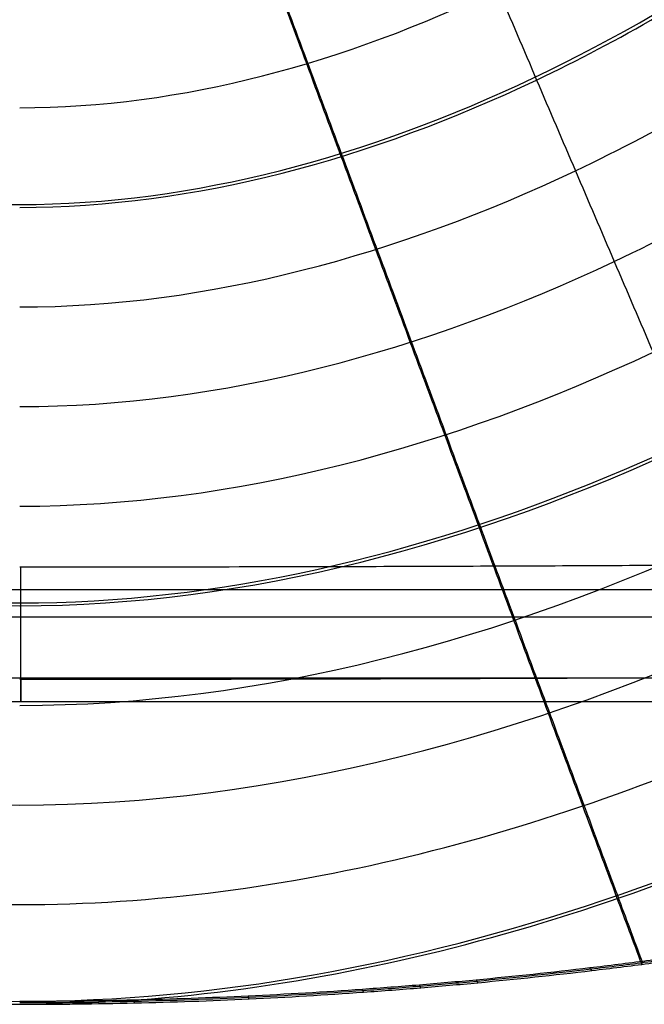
# Model space of a CAD drawing. Header units: millimetres. Extents: x -236 to 218, y -259 to 252.
# Tile 3 of 20: x -9 to 114, y -259 to -66. Entities that reach past the tile are written whole.
import ezdxf

# ---------------------------------------------------------------- set-up
doc = ezdxf.new("R2010")
doc.units = ezdxf.units.MM
doc.header["$MEASUREMENT"] = 0
doc.layers.add('Mono dining chair', color=7, linetype='Continuous', true_color=0xb5cdd0)

msp = doc.modelspace()

# ---------------------------------------------------------------- linework, layer by layer
at = {"layer": 'Mono dining chair'}
for p, q in [((-164.3668460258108, -177.9109392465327, 388.3564397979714), (147.5377603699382, -177.9109392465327, 388.3564397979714)), ((-164.3668460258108, -183.2779081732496, 384.2525302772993), (147.5377603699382, -183.2779081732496, 384.2525302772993)), ((-164.3668460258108, -195.2699697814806, 385.0180963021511), (147.5377603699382, -195.2699697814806, 385.0180963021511)), ((-164.3668460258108, -199.8734225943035, 389.7585115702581), (147.5377603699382, -199.8734225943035, 389.7585115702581))]:
    msp.add_line(p, q, dxfattribs=at)
for points, knots in [([(15.93726668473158, 132.6373059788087, 418.4243244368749), (16.3112771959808, 132.2002944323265, 418.481966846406), (17.74577708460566, 130.5252996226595, 418.7030632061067), (21.30545211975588, 126.3781022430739, 419.2517753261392), (26.62391846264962, 120.2025291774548, 420.0716033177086), (35.14532157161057, 110.3320736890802, 421.3848383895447), (45.81033082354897, 98.00532407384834, 423.027637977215), (54.34924620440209, 88.1489355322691, 424.3420125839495), (62.89045342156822, 78.29370689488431, 425.6562747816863), (71.43394514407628, 68.43962889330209, 426.9704223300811), (84.25307812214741, 53.66108065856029, 428.9408660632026), (97.07407087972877, 38.88503737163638, 430.9102401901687), (105.6215804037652, 29.03623398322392, 432.222293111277), (114.1687244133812, 19.18855285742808, 433.5338501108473), (122.7155030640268, 9.341996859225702, 434.844911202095), (135.5352211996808, -5.425423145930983, 436.810108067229), (148.3552102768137, -20.19132436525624, 438.7740136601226), (156.9025627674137, -30.03481442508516, 440.0824966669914), (165.4505279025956, -39.87835791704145, 441.3906240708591), (173.9991063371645, -49.72195542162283, 442.6983959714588), (186.8236935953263, -64.4875155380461, 444.6589707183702), (199.4975569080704, -79.07785488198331, 446.5951748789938), (207.8969966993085, -88.74637492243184, 447.8775055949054), (212.020761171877, -93.49296381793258, 448.5068669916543)], [16.92842945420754, 16.92842945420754, 16.92842945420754, 16.92842945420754, 19.1849744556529, 25.5799659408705, 38.3699489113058, 51.1599318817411, 76.7398978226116, 102.319863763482, 102.319863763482, 127.899829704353, 153.479795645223, 179.059761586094, 204.639727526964, 204.639727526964, 230.219693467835, 255.799659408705, 281.379625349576, 306.959591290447, 306.959591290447, 332.539557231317, 358.119523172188, 383.699489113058, 408.3680091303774, 408.3680091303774, 408.3680091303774, 408.3680091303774]), ([(14.16919916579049, 128.1337518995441, 418.2005439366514), (15.05631186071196, 126.8566307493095, 418.3435396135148), (17.79384596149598, 122.9200630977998, 418.7847207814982), (22.38859209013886, 116.3289475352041, 419.5248059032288), (29.80879964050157, 105.7044161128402, 420.7192767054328), (39.09450118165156, 92.43087413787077, 422.2129152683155), (46.52871056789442, 81.81517892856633, 423.4077389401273), (53.96486655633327, 71.20016175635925, 424.6024207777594), (61.40296542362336, 60.58581646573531, 425.796959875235), (72.56340327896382, 44.66596797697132, 427.5880386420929), (83.72531705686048, 28.74796105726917, 429.3781694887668), (91.16660397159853, 18.13746758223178, 430.5708393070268), (98.60746845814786, 7.527913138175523, 431.7630807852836), (106.0479099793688, -3.080698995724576, 432.9548937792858), (117.2079849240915, -18.99159625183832, 434.7414210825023), (128.3682135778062, -34.90123597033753, 436.5268558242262), (135.8089880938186, -45.50731472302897, 437.7164863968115), (143.2503413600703, -56.11345927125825, 438.9058227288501), (150.6922742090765, -66.71967065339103, 440.0948649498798), (161.8568037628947, -82.62917742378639, 441.877533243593), (173.0228669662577, -98.53885464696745, 443.6592950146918), (180.4678729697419, -109.14540276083, 444.846524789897), (187.9133336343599, -119.7519892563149, 446.0334455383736), (195.3592489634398, -130.3586140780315, 447.2200572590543), (206.5294567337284, -146.2686701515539, 448.9990446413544), (214.1872197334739, -157.1746520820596, 450.2178513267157), (218.121382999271, -162.7772641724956, 450.8437992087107), (218.3314816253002, -163.0764631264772, 450.877226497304)], [19.44141827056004, 19.44141827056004, 19.44141827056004, 19.44141827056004, 25.5799659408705, 38.3699489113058, 51.1599318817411, 76.7398978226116, 102.319863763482, 102.319863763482, 127.899829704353, 153.479795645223, 179.059761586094, 204.639727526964, 204.639727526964, 230.219693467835, 255.799659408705, 281.379625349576, 306.959591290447, 306.959591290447, 332.539557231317, 358.119523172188, 383.699489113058, 409.279455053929, 409.279455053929, 434.859420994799, 460.43938693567, 486.01935287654, 487.4624796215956, 487.4624796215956, 487.4624796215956, 487.4624796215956]), ([(9.511272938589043, 117.3637366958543, 418.0818995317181), (10.63182546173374, 114.7245825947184, 418.309427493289), (13.01762881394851, 109.1118506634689, 418.7935270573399), (17.93779440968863, 97.55362050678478, 419.7908907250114), (24.27395090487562, 82.68983912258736, 421.0739032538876), (29.34704169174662, 70.80016985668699, 422.1002014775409), (34.4215948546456, 58.91076513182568, 423.1264078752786), (39.49760815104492, 47.0216217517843, 424.1525221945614), (47.11408728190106, 29.1886588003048, 425.691267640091), (54.73162897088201, 11.35664349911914, 427.2294717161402), (59.8099391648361, -0.5305301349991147, 428.25451429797), (64.88788697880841, -12.4171645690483, 429.2793132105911), (69.96547236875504, -24.30325755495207, 430.3038683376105), (77.58132283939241, -42.1312358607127, 431.8400302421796), (85.19724888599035, -59.95849720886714, 433.3755845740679), (90.27500417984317, -71.84314811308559, 434.3989256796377), (95.35321135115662, -83.72784548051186, 435.4221078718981), (100.4318708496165, -95.61259011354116, 436.4451312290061), (108.0511329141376, -113.4398372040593, 437.979182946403), (115.6715924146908, -131.2671989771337, 439.5127450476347), (120.7526511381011, -143.1521710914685, 440.5347894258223), (125.8340646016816, -155.0371685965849, 441.5566667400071), (130.9158328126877, -166.9221914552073, 442.5783769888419), (138.5395269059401, -184.749802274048, 444.1104395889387), (146.1642428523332, -202.5774889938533, 445.641997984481), (151.2480561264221, -214.462663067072, 446.6626999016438), (156.3321985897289, -226.3478612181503, 447.6832329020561), (159.4518376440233, -233.6401830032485, 448.3092896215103), (162.5717441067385, -240.9325356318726, 448.9352211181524), (163.1492061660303, -242.282253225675, 449.05106834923)], [27.02222110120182, 27.02222110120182, 27.02222110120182, 27.02222110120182, 38.3699489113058, 51.1599318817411, 76.7398978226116, 102.319863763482, 102.319863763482, 127.899829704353, 153.479795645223, 179.059761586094, 204.639727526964, 204.639727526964, 230.219693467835, 255.799659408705, 281.379625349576, 306.959591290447, 306.959591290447, 332.539557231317, 358.119523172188, 383.699489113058, 409.279455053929, 409.279455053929, 434.859420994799, 460.43938693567, 486.01935287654, 511.599318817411, 511.599318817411, 537.179284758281, 542.9891138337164, 542.9891138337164, 542.9891138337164, 542.9891138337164]), ([(-130.8382497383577, -250.9949854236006, 454.3520760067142), (-130.8507494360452, -251.1755720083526, 451.6882504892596), (-130.8632491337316, -251.3561585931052, 449.0244249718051), (-130.8757488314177, -251.5367451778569, 446.3605994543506), (-129.2703922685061, -247.2211812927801, 446.0080765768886), (-127.6650367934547, -242.9056192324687, 445.6555696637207), (-126.0596812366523, -238.5900554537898, 445.3030841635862), (-123.8016434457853, -232.519932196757, 444.8072902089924), (-121.5436054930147, -226.4498055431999, 444.3115385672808), (-119.2855673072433, -220.3796739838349, 443.815848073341), (-117.0272530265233, -214.3088002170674, 443.3200969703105), (-114.7689385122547, -208.2379215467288, 442.824406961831), (-112.5106236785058, -202.1670361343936, 442.3288010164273), (-110.2519753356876, -196.0952541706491, 441.8331218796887), (-107.9933266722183, -190.0234654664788, 441.3375267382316), (-105.7346775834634, -183.9516677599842, 440.8420438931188), (-103.4756225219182, -177.8787786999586, 440.3464719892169), (-101.2165670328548, -171.8058806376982, 439.8510122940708), (-98.95751098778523, -165.7329707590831, 439.3557000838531), (-96.69795665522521, -159.6587213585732, 438.8602786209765), (-94.43840176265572, -153.5844601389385, 438.365004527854), (-92.1788461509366, -147.5101835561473, 437.8699223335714), (-89.9186736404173, -141.4342485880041, 437.3747049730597), (-87.65850040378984, -135.3582982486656, 436.8796793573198), (-85.3983262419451, -129.2823280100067, 436.3849025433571), (-83.13737788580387, -123.2042765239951, 435.8899562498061), (-80.87642859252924, -117.1262051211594, 435.3952585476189), (-78.61547811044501, -111.0481079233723, 434.900883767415), (-76.35354020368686, -104.9673562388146, 434.4062930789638), (-74.09160108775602, -98.88657872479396, 433.9120250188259), (-71.82966044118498, -92.80576761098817, 433.418178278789), (-69.56643071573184, -86.72149104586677, 432.9240500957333), (-67.30319942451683, -80.63718081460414, 432.4303428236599), (-65.0399661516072, -74.55282640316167, 431.9371907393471), (-62.77499627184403, -68.46380339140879, 431.4436602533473), (-60.51002434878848, -62.37473607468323, 430.9506843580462), (-58.24504984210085, -56.28560993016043, 430.4584498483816), (-55.97769931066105, -50.19009611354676, 429.9656989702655), (-53.71034608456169, -44.09452323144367, 429.473688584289), (-51.44298945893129, -37.99887063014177, 428.9826867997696), (-49.17230910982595, -31.89428239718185, 428.4909652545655), (-46.90162515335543, -25.78961398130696, 428.0002509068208), (-44.630936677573, -19.68483496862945, 427.5109434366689), (-42.35544117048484, -13.56713218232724, 427.020600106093), (-40.07994073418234, -7.449317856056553, 426.5316612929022), (-37.80443423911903, -1.331345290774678, 426.0447511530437), (-36.66303000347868, 1.737457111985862, 425.8005148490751), (-35.52162409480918, 4.806300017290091, 425.5567930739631), (-33.2388086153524, 10.9440834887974, 425.0706045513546), (-32.09739888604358, 14.01302442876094, 424.8281370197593), (-30.9559870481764, 17.08202518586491, 424.5864433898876), (-28.66119141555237, 23.25221661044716, 424.1005210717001), (-26.36638562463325, 29.42264904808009, 423.6176526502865), (-24.07156938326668, 35.5934534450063, 423.139699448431), (-21.75501090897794, 41.82272311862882, 422.6572178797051), (-19.43843642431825, 48.05237914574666, 422.1796424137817), (-17.12185123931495, 54.28266825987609, 421.7107068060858), (-14.75948810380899, 60.63607387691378, 421.2325045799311), (-12.39709524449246, 66.99016521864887, 420.7629594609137), (-10.03471007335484, 73.34545854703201, 420.3109008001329), (-9.577944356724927, 74.57425059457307, 420.2234955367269), (-9.121178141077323, 75.80309144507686, 420.1367688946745), (-8.66441224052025, 77.03198644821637, 420.0508288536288), (-8.207970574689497, 75.80308268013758, 420.1367695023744), (-7.751528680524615, 74.57423321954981, 420.2234956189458), (-7.295087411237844, 73.34543283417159, 420.3108993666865), (-4.934307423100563, 66.98990025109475, 420.7629641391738), (-2.573520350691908, 60.63556959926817, 421.2324914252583), (-0.2127753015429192, 54.28195699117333, 421.7106613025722), (2.102290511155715, 48.05128361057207, 422.1795788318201), (4.4173451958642, 41.82124368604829, 422.6571246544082), (6.732380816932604, 35.59159789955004, 423.1395693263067), (9.025716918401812, 29.42034444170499, 423.6174919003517), (11.31904236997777, 23.24946304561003, 424.1003231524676), (13.61235668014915, 17.07882504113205, 424.5862039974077), (14.75303895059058, 14.00958270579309, 424.8278785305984), (15.89371909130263, 10.94040017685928, 425.0703259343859), (18.17507537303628, 4.802133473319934, 425.5564725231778), (19.31575170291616, 1.733048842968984, 425.8001724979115), (20.45642633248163, -1.335995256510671, 426.0443863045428), (22.7304865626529, -7.454471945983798, 426.5312533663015), (25.00454069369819, -13.57279046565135, 427.0201463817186), (27.27858973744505, -19.69099714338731, 427.5104419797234), (29.54784026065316, -25.79629365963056, 427.9997029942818), (31.81708624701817, -31.90147965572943, 428.4903689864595), (34.08632855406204, -38.00658536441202, 428.9820407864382), (36.3522529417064, -44.10276463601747, 429.4729937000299), (38.61817392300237, -50.19886425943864, 429.9649538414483), (40.88409217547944, -56.29490479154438, 430.4576534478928), (43.14763851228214, -62.38456411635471, 430.9498373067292), (45.4111822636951, -68.47416467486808, 431.442761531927), (47.67472395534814, -74.56372093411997, 431.936239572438), (49.93653202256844, -80.64861326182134, 432.4293396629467), (52.19833810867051, -86.73346146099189, 432.9229941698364), (54.46014262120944, -92.8182760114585, 433.417068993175), (56.72066025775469, -98.89962854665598, 433.9108627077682), (58.98117636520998, -104.980947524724, 434.4050771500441), (61.24169126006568, -111.0622406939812, 434.8996137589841), (63.50122041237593, -117.1408819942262, 435.3939347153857), (65.76074837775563, -123.219497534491, 435.8885781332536), (68.02027540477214, -129.2980931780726, 436.3834697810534), (70.27902955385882, -135.3746096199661, 436.8781921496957), (72.53778277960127, -141.4511061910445, 437.3731629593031), (74.79653527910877, -147.527587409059, 437.8683252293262), (77.0546719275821, -153.602411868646, 438.363352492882), (79.31280785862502, -159.6772209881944, 438.8585713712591), (81.57094323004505, -165.7520183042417, 439.3539373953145), (83.82858115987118, -171.8254774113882, 439.849194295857), (86.08621853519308, -177.8989247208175, 440.3445984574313), (88.34385548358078, -183.972363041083, 440.8401146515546), (90.60108714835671, -190.0447110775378, 441.3355418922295), (92.8583183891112, -196.1170501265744, 441.8310812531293), (95.11554930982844, -202.18938244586, 442.326704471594), (97.37244728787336, -208.2608190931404, 442.8222545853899), (99.62934494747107, -214.3322490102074, 443.31788862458), (101.8862423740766, -220.4036740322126, 443.8135836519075), (104.1428641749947, -226.4743575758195, 444.3092181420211), (106.3994857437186, -232.5450362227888, 444.8049136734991), (108.6561071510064, -238.6157114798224, 445.3006514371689), (110.2570985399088, -242.9226363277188, 445.6523594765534), (111.8580898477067, -247.2295594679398, 446.0040887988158), (113.4590822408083, -251.5364844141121, 446.3558342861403), (113.4744831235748, -251.3522731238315, 449.0209479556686), (113.4898840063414, -251.16806183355, 451.6860616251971), (113.5052848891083, -250.9838505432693, 454.3511752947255), (111.8925255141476, -246.6468249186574, 453.9968771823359), (110.2797660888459, -242.3097976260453, 453.6426009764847), (108.6670065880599, -237.9727687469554, 453.2883445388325), (104.1516948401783, -225.8302035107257, 452.2965176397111), (99.63638251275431, -213.687626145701, 451.3048417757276), (90.60575547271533, -189.4024210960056, 449.3221173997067), (86.09044076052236, -177.2597936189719, 448.3310659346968), (81.57512394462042, -165.1171214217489, 447.3405726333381), (77.05574517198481, -152.9635257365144, 446.3491882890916), (72.53636427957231, -140.8098856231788, 445.3583573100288), (65.75728763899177, -122.5793114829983, 443.8735356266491), (63.49759451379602, -116.502434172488, 443.378835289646), (58.97820595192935, -104.3486295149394, 442.3900607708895), (56.71851049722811, -98.27170215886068, 441.8959860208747), (54.45881355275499, -92.19474215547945, 441.4023205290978), (52.19345544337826, -86.1025576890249, 440.9074182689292), (49.92809580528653, -80.01034038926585, 440.4129264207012), (45.39737263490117, -67.82581930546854, 439.4250288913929), (43.13200904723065, -61.73351547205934, 438.9316217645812), (36.33591067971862, -43.45643105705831, 437.4535790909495), (31.80516784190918, -31.27148575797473, 436.470987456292), (27.27440780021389, -19.08611772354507, 435.493775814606), (22.69319157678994, -6.765049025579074, 434.5056815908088), (18.11195475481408, 5.556439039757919, 433.5227879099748), (8.949417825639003, 30.2012437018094, 431.5807020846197), (4.368098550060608, 42.52451193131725, 430.6200768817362), (-0.2132617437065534, 54.85013400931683, 429.6915268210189), (-3.030286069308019, 62.42901342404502, 429.1205723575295), (-5.847361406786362, 70.00885950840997, 428.5614689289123), (-8.664412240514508, 77.59066245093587, 428.0312976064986), (-11.48146991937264, 70.00884108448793, 428.5614702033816), (-14.29855592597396, 62.42896630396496, 429.1205759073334), (-17.11556273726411, 54.85013400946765, 429.6915268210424), (-21.69692768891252, 42.52449939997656, 430.620077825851), (-26.27825509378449, 30.20120930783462, 431.5807047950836), (-35.4407801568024, 5.556436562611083, 433.5227881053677), (-40.02201798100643, -6.765054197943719, 434.5056820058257), (-44.60323228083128, -19.08611772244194, 435.4937758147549), (-49.1339925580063, -31.27148639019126, 436.4709875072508), (-53.66473558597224, -43.4564322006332, 437.4535791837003), (-60.46083354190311, -61.73351550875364, 438.9316217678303), (-62.72619713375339, -67.82581935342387, 439.4250288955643), (-67.25692029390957, -80.01034040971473, 440.4129264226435), (-69.52227993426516, -86.10255771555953, 440.9074182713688), (-71.78763803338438, -92.19474215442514, 441.4023205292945), (-74.04733498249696, -98.27170217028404, 441.895986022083), (-76.30703043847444, -104.3486295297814, 442.3900607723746), (-80.82641899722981, -116.5024341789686, 443.3788352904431), (-83.08611212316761, -122.5793114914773, 443.8735356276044), (-89.86518876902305, -140.8098856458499, 445.3583573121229), (-94.3845696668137, -152.9635257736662, 446.3491882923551), (-98.90394842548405, -165.117121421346, 447.3405726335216), (-103.4192652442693, -177.259793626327, 448.3310659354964), (-107.9345799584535, -189.4024211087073, 449.3221174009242), (-116.965206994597, -213.6876261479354, 451.3048417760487), (-121.4805193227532, -225.8302035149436, 452.2965176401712), (-125.9958310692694, -237.972768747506, 453.288344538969), (-127.6099703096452, -242.313508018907, 453.6429040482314), (-129.2241094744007, -246.6542457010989, 453.9974833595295), (-130.8382497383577, -250.9949854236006, 454.3520760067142)], [1422.32083463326, 1422.32083463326, 1422.32083463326, 1422.32083463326, 1430.33074145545, 1430.33074145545, 1430.33074145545, 1444.18460490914, 1444.18460490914, 1444.18460490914, 1463.67097171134, 1463.67097171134, 1463.67097171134, 1483.15972115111, 1483.15972115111, 1483.15972115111, 1502.65134869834, 1502.65134869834, 1502.65134869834, 1522.14647969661, 1522.14647969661, 1522.14647969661, 1541.64591079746, 1541.64591079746, 1541.64591079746, 1561.15066558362, 1561.15066558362, 1561.15066558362, 1580.66210146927, 1580.66210146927, 1580.66210146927, 1600.18205856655, 1600.18205856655, 1600.18205856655, 1619.71314005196, 1619.71314005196, 1619.71314005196, 1639.25920793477, 1639.25920793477, 1639.25920793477, 1658.82578014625, 1658.82578014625, 1658.82578014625, 1678.42103492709, 1678.42103492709, 1678.42103492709, 1698.05777253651, 1698.05777253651, 1698.05777253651, 1707.9076472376, 1707.9076472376, 1717.75752214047, 1717.75752214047, 1717.75752214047, 1737.56058644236, 1737.56058644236, 1737.56058644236, 1757.55127537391, 1757.55127537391, 1757.55127537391, 1777.93700758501, 1777.93700758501, 1777.93700758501, 1781.87856122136, 1781.87856122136, 1781.87856122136, 1785.81980064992, 1785.81980064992, 1785.81980064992, 1806.20449255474, 1806.20449255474, 1806.20449255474, 1826.19465976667, 1826.19465976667, 1826.19465976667, 1845.99742935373, 1845.99742935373, 1845.99742935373, 1855.84721626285, 1855.84721626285, 1865.69700354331, 1865.69700354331, 1865.69700354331, 1885.3336364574, 1885.3336364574, 1885.3336364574, 1904.92883226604, 1904.92883226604, 1904.92883226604, 1924.49537673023, 1924.49537673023, 1924.49537673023, 1944.04143898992, 1944.04143898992, 1944.04143898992, 1963.57253091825, 1963.57253091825, 1963.57253091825, 1983.09251033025, 1983.09251033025, 1983.09251033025, 2002.60397760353, 2002.60397760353, 2002.60397760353, 2022.10877088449, 2022.10877088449, 2022.10877088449, 2041.60824614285, 2041.60824614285, 2041.60824614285, 2061.10342587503, 2061.10342587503, 2061.10342587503, 2080.59510588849, 2080.59510588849, 2080.59510588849, 2100.08391086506, 2100.08391086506, 2100.08391086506, 2119.57033575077, 2119.57033575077, 2119.57033575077, 2133.39525043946, 2133.39525043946, 2133.39525043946, 2141.4098007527, 2141.4098007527, 2141.4098007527, 2155.33197010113, 2155.33197010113, 2155.33197010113, 2194.31046304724, 2194.31046304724, 2233.28895599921, 2233.28895599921, 2233.28895599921, 2272.30251375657, 2272.30251375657, 2291.80929270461, 2291.80929270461, 2311.31607167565, 2311.31607167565, 2311.31607167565, 2330.87172071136, 2330.87172071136, 2350.42736981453, 2350.42736981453, 2389.53866792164, 2389.53866792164, 2389.53866792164, 2429.08553890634, 2429.08553890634, 2468.63241718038, 2468.63241718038, 2468.63241718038, 2492.94933168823, 2492.94933168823, 2492.94933168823, 2517.26625182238, 2517.26625182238, 2517.26625182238, 2556.81307064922, 2556.81307064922, 2596.36000052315, 2596.36000052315, 2596.36000052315, 2635.47129628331, 2635.47129628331, 2655.02694617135, 2655.02694617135, 2674.58259621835, 2674.58259621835, 2674.58259621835, 2694.089374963, 2694.089374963, 2713.59615375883, 2713.59615375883, 2752.609711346, 2752.609711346, 2752.609711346, 2791.58820400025, 2791.58820400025, 2830.56669669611, 2830.56669669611, 2830.56669669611, 2844.50077656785, 2844.50077656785, 2844.50077656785, 2844.50077656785]), ([(-8.664412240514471, -83.23800169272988, 431.2579981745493), (23.28545788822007, -83.23764477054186, 431.2580474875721), (71.22593432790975, -69.80001366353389, 432.0929754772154), (121.8835832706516, -40.04659921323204, 435.7031076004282), (148.5747477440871, -20.35976091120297, 438.6895909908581), (161.0428732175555, -9.84215149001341, 440.5197359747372), (177.1639708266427, 4.633325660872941, 443.232274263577), (188.5388641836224, 16.02125851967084, 445.6098419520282), (198.6728058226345, 27.49716936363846, 448.4290932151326), (200.3784575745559, 29.47191819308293, 448.9276456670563)], [-1.062969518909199e-12, -1.062969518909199e-12, -1.062969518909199e-12, -1.062969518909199e-12, 273.649023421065, 410.473535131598, 478.885790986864, 547.29804684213, 547.29804684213, 663.208972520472, 687.2959785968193, 687.2959785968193, 687.2959785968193, 687.2959785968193]), ([(-218.810449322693, 2.347886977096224, 455.7784195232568), (-212.097174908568, -4.55122552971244, 454.2477276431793), (-156.0122186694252, -58.36957268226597, 443.336570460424), (-77.34087083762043, -102.2506052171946, 440.6070241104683), (-8.664412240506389, -102.2506052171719, 440.6070241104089)], [4050.103813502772, 4050.103813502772, 4050.103813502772, 4050.103813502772, 4129.7553196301, 4677.053366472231, 4677.053366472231, 4677.053366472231, 4677.053366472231]), ([(-8.664412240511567, -102.8086570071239, 432.6265117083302), (25.87093899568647, -102.808318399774, 432.6265590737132), (77.69044533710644, -88.38261364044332, 433.5263765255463), (132.5040818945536, -56.35768470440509, 437.4221914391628), (161.4113498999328, -35.14080173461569, 440.6456257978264), (174.9257656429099, -23.79549799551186, 442.6210812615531), (188.941183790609, -11.27136093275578, 444.9682395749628), (196.1066492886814, -4.376811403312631, 446.3616313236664), (202.8641676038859, 2.592829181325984, 447.9018049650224)], [-4.396511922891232e-13, -4.396511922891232e-13, -4.396511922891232e-13, -4.396511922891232e-13, 273.649023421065, 410.473535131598, 478.885790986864, 547.29804684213, 547.29804684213, 626.6499292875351, 626.6499292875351, 626.6499292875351, 626.6499292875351]), ([(-8.664412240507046, -102.2506052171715, 440.6070241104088), (60.0120463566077, -102.2506052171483, 440.6070241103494), (138.6457988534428, -58.39054249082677, 443.3352660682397), (194.7147416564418, -4.60266053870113, 454.2373010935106), (201.4058522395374, 2.270037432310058, 455.761152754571)], [5.736091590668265e-13, 5.736091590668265e-13, 5.736091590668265e-13, 5.736091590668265e-13, 547.29804684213, 626.6499471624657, 626.6499471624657, 626.6499471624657, 626.6499471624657]), ([(-8.664412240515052, -122.3793123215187, 433.9950252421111), (28.45691865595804, -122.3789897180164, 433.9950710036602), (84.15610677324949, -106.9652725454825, 434.959446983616), (143.1261408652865, -72.66887058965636, 439.140433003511), (174.2496466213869, -49.92187963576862, 442.6005650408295), (188.8103847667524, -37.74879654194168, 444.7212327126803), (199.0171113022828, -28.66576738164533, 446.4235928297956), (202.1691206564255, -25.77807572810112, 446.98174936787), (205.2575915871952, -22.86772249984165, 447.5632066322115)], [1.836671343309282e-13, 1.836671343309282e-13, 1.836671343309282e-13, 1.836671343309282e-13, 273.649023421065, 410.473535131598, 478.885790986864, 547.29804684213, 547.29804684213, 578.7178904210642, 578.7178904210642, 578.7178904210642, 578.7178904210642]), ([(-8.664412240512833, -141.9499676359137, 435.363538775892), (31.04340463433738, -141.9496589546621, 435.363583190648), (90.62295712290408, -125.5480350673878, 436.392191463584), (153.7498119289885, -88.98025888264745, 440.8578406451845), (186.1267752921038, -65.40428848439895, 444.4476529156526), (200.890191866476, -53.20126644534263, 446.5598309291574), (207.5852588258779, -47.35063995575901, 447.6391710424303)], [8.069854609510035e-13, 8.069854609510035e-13, 8.069854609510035e-13, 8.069854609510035e-13, 273.649023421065, 410.473535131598, 478.885790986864, 539.3946871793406, 539.3946871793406, 539.3946871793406, 539.3946871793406]), ([(-8.664412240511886, -161.52062295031, 436.7320523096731), (33.63036274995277, -161.5203264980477, 436.7320955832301), (97.09092537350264, -144.1308879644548, 437.8246053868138), (164.37500087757, -105.2918269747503, 442.574403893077), (194.605104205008, -83.35039622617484, 445.9180464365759), (206.5052792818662, -73.85874247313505, 447.5133214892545), (209.8625009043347, -71.11022156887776, 447.9882509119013)], [1.430303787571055e-12, 1.430303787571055e-12, 1.430303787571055e-12, 1.430303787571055e-12, 273.649023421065, 410.473535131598, 478.885790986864, 506.3062689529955, 506.3062689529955, 506.3062689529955, 506.3062689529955]), ([(-229.5089451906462, -94.24943070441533, 448.538921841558), (-220.4552358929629, -101.2486822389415, 447.3940259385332), (-192.2197458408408, -121.6672483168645, 444.2823135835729), (-120.8887710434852, -162.7138162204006, 439.2566844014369), (-53.54658707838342, -181.090992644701, 438.1006081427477), (-8.664412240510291, -181.0912782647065, 438.1005658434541)], [4198.909617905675, 4198.909617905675, 4198.909617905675, 4198.909617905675, 4266.57983134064, 4403.40434305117, 4677.05336647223, 4677.05336647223, 4677.05336647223, 4677.05336647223]), ([(-8.664412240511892, -181.0912782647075, 438.1005658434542), (36.21776259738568, -181.090992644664, 438.1006081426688), (103.559946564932, -162.7138162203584, 439.2566844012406), (174.8611033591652, -121.6844067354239, 444.2802127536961), (203.0712139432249, -101.288594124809, 447.3879440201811), (212.0998882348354, -94.3114447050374, 448.5287799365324)], [2.053622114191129e-12, 2.053622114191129e-12, 2.053622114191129e-12, 2.053622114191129e-12, 273.649023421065, 410.473535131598, 477.9438733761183, 477.9438733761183, 477.9438733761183, 477.9438733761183]), ([(-8.664412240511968, -200.6619335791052, 439.4690793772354), (38.80557890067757, -200.661657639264, 439.4691208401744), (110.0299661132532, -181.2968063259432, 440.6884248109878), (181.5879909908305, -140.2345954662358, 445.7207338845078), (208.1017588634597, -121.6185741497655, 448.5000488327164), (214.3048247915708, -117.0678171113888, 449.2096284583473)], [2.67694044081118e-12, 2.67694044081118e-12, 2.67694044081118e-12, 2.67694044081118e-12, 273.649023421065, 410.473535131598, 453.2842140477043, 453.2842140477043, 453.2842140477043, 453.2842140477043]), ([(-233.893467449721, -139.4038827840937, 450.0054691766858), (-230.576642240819, -141.7253496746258, 449.6580804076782), (-205.7412776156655, -158.7185783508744, 447.1681086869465), (-133.829781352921, -199.879855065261, 442.1198250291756), (-58.72262259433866, -220.2323216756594, 440.8376336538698), (-8.664412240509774, -220.2325888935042, 440.8375929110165)], [4245.279548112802, 4245.279548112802, 4245.279548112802, 4245.279548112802, 4266.57983134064, 4403.40434305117, 4677.053366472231, 4677.053366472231, 4677.053366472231, 4677.053366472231]), ([(-8.664412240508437, -220.2325888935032, 440.8375929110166), (41.39379811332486, -220.2323216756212, 440.8376336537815), (116.5009568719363, -199.879855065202, 442.1198250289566), (188.3833082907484, -158.7352605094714, 447.1660626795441), (213.1928466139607, -141.7629592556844, 449.6525700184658), (216.4828889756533, -139.4610923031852, 449.996909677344)], [3.300258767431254e-12, 3.300258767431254e-12, 3.300258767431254e-12, 3.300258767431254e-12, 273.649023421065, 410.473535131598, 431.5988257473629, 431.5988257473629, 431.5988257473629, 431.5988257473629]), ([(-235.7449121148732, -161.7012945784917, 450.8456596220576), (-235.5067411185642, -161.8606503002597, 450.8226988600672), (-212.4809756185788, -177.2424818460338, 448.609457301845), (-140.3017246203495, -218.4629613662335, 443.5508840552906), (-61.31123507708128, -239.8029848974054, 442.2061465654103), (-8.664412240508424, -239.8032442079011, 442.2061064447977)], [4265.148987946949, 4265.148987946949, 4265.148987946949, 4265.148987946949, 4266.57983134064, 4403.40434305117, 4677.053366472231, 4677.053366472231, 4677.053366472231, 4677.053366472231]), ([(-8.664412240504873, -239.8032442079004, 442.2061064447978), (43.98241059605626, -239.8029848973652, 442.2061465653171), (122.9729001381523, -218.4629613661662, 443.5508840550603), (195.1215744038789, -177.2599437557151, 448.6073143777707), (218.1197931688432, -161.8994746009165, 450.8171130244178), (218.3289467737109, -161.7595876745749, 450.8372618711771)], [3.923577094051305e-12, 3.923577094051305e-12, 3.923577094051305e-12, 3.923577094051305e-12, 273.649023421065, 410.473535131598, 411.7298866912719, 411.7298866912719, 411.7298866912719, 411.7298866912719]), ([(147.5377603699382, -172.9976918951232, 445.269914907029), (131.9735164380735, -173.0965860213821, 444.1243571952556), (116.4000065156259, -173.1825291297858, 443.1288199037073), (85.21085775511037, -173.325890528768, 441.4681676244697), (69.63325323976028, -173.383122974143, 440.8052054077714), (54.01531589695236, -173.4249962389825, 440.3201589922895), (43.56604016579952, -173.4530118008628, 439.9956357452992), (33.13440558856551, -173.4740591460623, 439.7518300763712), (12.22311812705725, -173.5021032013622, 439.4269767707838), (1.794374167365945, -173.5090291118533, 439.3467492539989), (-8.66441224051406, -173.5090291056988, 439.3467493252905)], [0, 0, 0, 0, 46.83641810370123, 46.83641810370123, 93.70099076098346, 93.70099076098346, 93.70099076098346, 125.0431044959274, 125.0431044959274, 156.3944209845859, 156.3944209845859, 156.3944209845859, 156.3944209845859]), ([(-232.1255650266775, -187.1844488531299, 451.2792731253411), (-212.4654641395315, -199.5044728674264, 449.596416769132), (-141.4111179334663, -238.4911222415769, 444.8905461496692), (-63.90023235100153, -259.3736474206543, 443.5746595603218), (-8.664412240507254, -259.3738995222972, 443.5746199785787)], [4293.144966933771, 4293.144966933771, 4293.144966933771, 4293.144966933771, 4403.40434305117, 4677.053366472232, 4677.053366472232, 4677.053366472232, 4677.053366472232]), ([(-8.66441224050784, -259.3738995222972, 443.5746199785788), (46.57140787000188, -259.3736474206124, 443.5746595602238), (124.0414107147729, -238.5021366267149, 444.8898520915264), (195.0616833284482, -199.5455944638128, 449.5914535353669), (214.6884160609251, -187.2523144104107, 451.2700048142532)], [4.546895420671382e-12, 4.546895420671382e-12, 4.546895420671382e-12, 4.546895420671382e-12, 273.649023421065, 383.7059089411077, 383.7059089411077, 383.7059089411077, 383.7059089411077]), ([(-8.664412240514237, -195.5110104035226, 440.2912895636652), (4.383085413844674, -195.511010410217, 440.2912894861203), (17.38061674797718, -195.5009413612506, 440.4079261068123), (43.4640315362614, -195.4601380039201, 440.8805790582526), (56.46828863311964, -195.4295373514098, 441.2350471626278), (95.56276356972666, -195.307638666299, 442.6470822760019), (121.5323765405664, -195.1868243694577, 444.0465561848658), (147.5377603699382, -195.0310745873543, 445.8507115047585)], [0, 0, 0, 0, 39.10533110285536, 39.10533110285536, 78.19230882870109, 78.19230882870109, 156.3751221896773, 156.3751221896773, 156.3751221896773, 156.3751221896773]), ([(146.3058933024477, -246.1470677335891, 456.0806573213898), (139.3853597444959, -247.293513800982, 455.6709952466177), (132.4502904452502, -248.361883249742, 455.2889930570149), (121.8045698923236, -249.8796039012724, 454.7461714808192), (114.400022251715, -250.8900856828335, 454.3847189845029), (99.56477783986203, -252.7346729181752, 453.7248902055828), (88.41187709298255, -253.9198582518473, 453.3011279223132), (77.24511269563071, -254.9731122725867, 452.9249647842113), (69.79590437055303, -255.6313158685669, 452.6900695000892), (54.88150352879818, -256.7719262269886, 452.2837281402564), (43.67996791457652, -257.4297732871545, 452.0502413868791), (28.73419323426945, -258.1315533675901, 451.802071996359), (13.78069175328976, -258.6578727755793, 451.6171685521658), (-1.18206674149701, -258.8336451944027, 451.5563776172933), (-8.664412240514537, -258.8339977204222, 451.5564016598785)], [-155.779347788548, -155.779347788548, -155.779347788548, -155.779347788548, -134.6973525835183, -134.6973525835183, -123.4730811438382, -112.248809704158, -89.80026682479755, -89.80026682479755, -78.57553561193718, -67.35080439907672, -44.90134197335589, -44.90134197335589, -22.45067098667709, 0, 0, 0, 0]), ([(146.8410874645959, -246.3284155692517, 452.1118594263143), (139.821697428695, -247.4961482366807, 451.6957769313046), (132.7872558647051, -248.583520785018, 451.3080881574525), (122.0353285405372, -250.1201755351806, 450.7600760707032), (114.6178574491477, -251.1349215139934, 450.3981410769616), (99.75657921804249, -252.9873904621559, 449.7374347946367), (88.58395266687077, -254.1776623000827, 449.3131242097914), (77.39737265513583, -255.2354440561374, 448.9364688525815), (69.93492317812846, -255.8964689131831, 448.7012557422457), (54.99395904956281, -257.0420220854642, 448.2943687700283), (43.77244320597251, -257.7027228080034, 448.0606129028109), (28.80006293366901, -258.4075256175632, 447.8121271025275), (13.81999646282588, -258.9360944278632, 447.626918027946), (-1.169048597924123, -259.1126534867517, 447.5661203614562), (-8.664412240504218, -259.1130235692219, 447.5661461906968)], [-156.0449838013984, -156.0449838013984, -156.0449838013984, -156.0449838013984, -134.69734807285, -134.69734807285, -123.473077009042, -112.248805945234, -89.8002638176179, -89.8002638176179, -78.5755329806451, -67.3508021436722, -44.9013404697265, -44.9013404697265, -22.4506702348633, -9.103830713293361e-13, -9.103830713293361e-13, -9.103830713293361e-13, -9.103830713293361e-13]), ([(-8.664412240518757, -259.3920504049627, 443.5758892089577), (-1.156026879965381, -259.3916626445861, 443.5758621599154), (13.85930294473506, -259.2143168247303, 443.6366668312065), (28.86593260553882, -258.6834985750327, 443.8221817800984), (43.86491845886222, -257.9756729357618, 444.0709842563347), (55.10641452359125, -257.3121184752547, 444.305009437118), (70.07394192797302, -256.1616223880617, 444.71244228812), (77.54963255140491, -255.4977762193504, 444.9479733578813), (88.75602816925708, -254.4354666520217, 445.3251211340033), (99.94838051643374, -253.2401082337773, 445.7499802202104), (114.8356925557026, -251.3797574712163, 446.4115642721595), (122.2660870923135, -250.3607472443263, 446.7739818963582), (133.1240818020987, -248.8051166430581, 447.3271739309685), (140.2577491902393, -247.6986689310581, 447.720545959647), (147.3758442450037, -246.5095473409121, 448.1430528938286)], [0, 0, 0, 0, 22.45066565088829, 44.90133665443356, 44.90133665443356, 67.35079909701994, 78.57553031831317, 89.80026153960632, 89.80026153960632, 112.2488044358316, 123.4730758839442, 134.6973473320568, 134.6973473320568, 156.309282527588, 156.309282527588, 156.309282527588, 156.309282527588])]:
    msp.add_open_spline(points, degree=3, knots=knots, dxfattribs=at)
for points, degree in [([(-228.4234043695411, -94.14167630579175, 456.464196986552), (-164.8309294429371, -143.2513750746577, 448.4217821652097), (-86.74767084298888, -180.5332264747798, 446.0810782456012), (-8.664412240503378, -180.5332264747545, 446.0810782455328)], 3), ([(-8.664412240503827, -180.5332264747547, 446.0810782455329), (69.38620570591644, -180.5332264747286, 446.0810782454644), (147.4368236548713, -143.282537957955, 448.4198256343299), (211.014822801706, -94.20325716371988, 456.4541142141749)], 3), ([(-231.1103079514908, -186.9984914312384, 459.2145914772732), (-162.9916958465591, -229.6419707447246, 453.3907098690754), (-85.82805404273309, -258.8158477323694, 451.5551323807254), (-8.66441224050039, -258.8158477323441, 451.5551323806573)], 3), ([(-8.664412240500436, -258.815847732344, 451.5551323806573), (68.45837560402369, -258.8158477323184, 451.5551323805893), (145.5811634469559, -229.6728545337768, 453.388766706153), (213.6732805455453, -187.0662123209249, 459.2053445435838)], 3), ([(103.667223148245, -252.7528088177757, 445.9233017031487), (103.4689356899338, -252.5021532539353, 449.9105243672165), (103.2706482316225, -252.251497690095, 453.8977470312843)], 2), ([(81.28519975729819, -255.1436632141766, 445.0736927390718), (81.12633450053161, -254.882840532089, 449.0620237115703), (80.96746924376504, -254.6220178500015, 453.0503546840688)], 2), ([(58.84653520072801, -257.0023478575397, 444.4148176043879), (58.7274453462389, -256.7335822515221, 448.4040244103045), (58.60835549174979, -256.4648166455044, 452.3932312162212)], 2), ([(70.07192365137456, -256.1394726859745, 444.7203959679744), (69.93291504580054, -255.8744068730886, 448.7091977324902), (69.79390644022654, -255.6093410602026, 452.6979994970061)], 2), ([(13.85712611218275, -259.1259484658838, 443.6678443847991), (13.81775182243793, -258.8480920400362, 447.6580201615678), (13.77837753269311, -258.5702356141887, 451.6481959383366)], 2), ([(36.3656273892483, -258.3295759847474, 443.94658637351), (36.28645458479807, -258.0551147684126, 447.9363727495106), (36.20728178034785, -257.780653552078, 451.9261591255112)], 2)]:
    msp.add_open_spline(points, degree=degree, dxfattribs=at)
for points, weights, knots in [([(-8.414542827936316, -183.2779081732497, 384.2525302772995), (-8.414542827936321, -178.2926973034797, 383.9342774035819), (-8.414542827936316, -177.9109392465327, 388.3564397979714), (-8.414542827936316, -175.7099835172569, 413.8516021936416), (-8.414542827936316, -173.5090277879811, 439.3467645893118)], [1, 0.7071067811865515, 1, 1, 1], [-167.0969872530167, -167.0969872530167, -167.0969872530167, -159.2430056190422, -159.2430056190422, -109.0675592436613, -109.0675592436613, -109.0675592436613]), ([(-8.414542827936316, -195.5110091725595, 440.291303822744), (-8.414542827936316, -197.6922158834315, 415.024907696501), (-8.414542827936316, -199.8734225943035, 389.7585115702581), (-8.414542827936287, -200.2551806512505, 385.3363491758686), (-8.414542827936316, -195.2699697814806, 385.0180963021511), (-8.414542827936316, -189.273938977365, 384.6353132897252), (-8.414542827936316, -183.2779081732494, 384.2525302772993)], [1, 1, 1, 0.7071067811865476, 1, 1, 1], [-52.57920731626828, -52.57920731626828, -52.57920731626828, -2.853981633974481, -2.853981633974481, 4.999999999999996, 4.999999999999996, 17.02763726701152, 17.02763726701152, 17.02763726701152])]:
    msp.add_rational_spline(points, weights, degree=2, knots=knots, dxfattribs=at)

doc.saveas('drawing.dxf')
